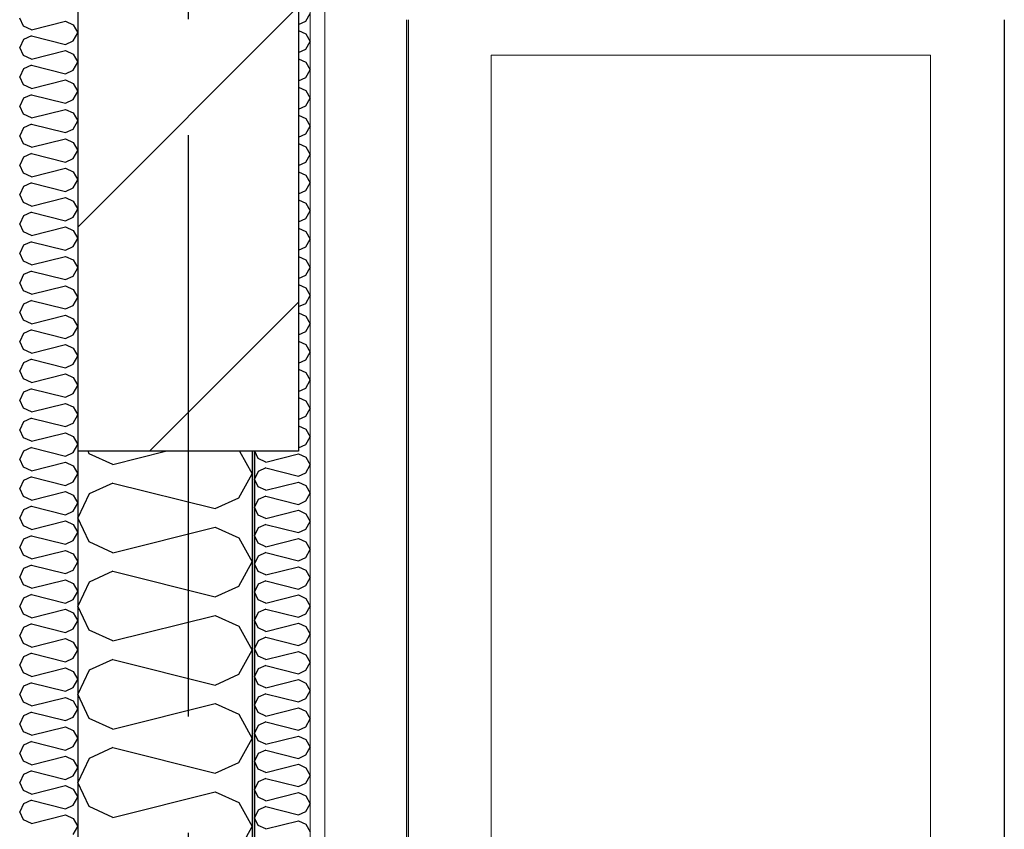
# Model space of a CAD drawing. Header units: millimetres. Extents: x -8544 to 51179, y -2070 to 13050.
# Tile 119 of 168: x 28072 to 28919, y 8003 to 8699. Entities that reach past the tile are written whole.
import ezdxf
from ezdxf.enums import TextEntityAlignment as Align

# ---------------------------------------------------------------- set-up
doc = ezdxf.new("R2010")
doc.units = ezdxf.units.MM
doc.header["$LTSCALE"] = 0.5
doc.header["$MEASUREMENT"] = 0
doc.linetypes.add('Akselinje', pattern=[1500, 1000, -200, 100, -200])
doc.linetypes.add('PLINE', pattern=[0])
for name, color, linetype in [('0(Nye konstruksjoner)', 7, 'Continuous'), ('223- Bjelker', 7, 'Continuous'), ('223- Bjelker (Skravur)', 7, 'Continuous'), ('232- Ikke-bærende yttervegger', 7, 'Continuous'), ('232- Ikke-bærende yttervegger (Skravur)', 7, 'Continuous'), ('232- Ikke-bærende yttervegger (Skravur)(Nye konstruksjoner)', 7, 'Continuous'), ('232- Ikke-bærende yttervegger(Nye konstruksjoner)', 7, 'Continuous'), ('235- Utvendig kledning og overflate (Skravur)(Nye konstruksjoner)', 7, 'Continuous'), ('235- Utvendig kledning og overflate(Nye konstruksjoner)', 7, 'Continuous'), ('82-- Modullinjer', 7, 'Continuous')]:
    doc.layers.add(name, color=color, linetype=linetype)
doc.layers.add('234- Vinduer_ dører_ porter(Nye konstruksjoner)', color=7, linetype='Continuous', lineweight=0)
doc.layers.add('236- Innvendig kledning og overflate(Nye konstruksjoner)', color=7, linetype='Continuous', lineweight=0)
doc.styles.add('GENERATED_STYLE_1', font='arial.ttf')

# ---------------------------------------------------------------- blocks, each defined once
blk = doc.blocks.new('*X15')
at = {"layer": '232- Ikke-bærende yttervegger (Skravur)', "linetype": 'PLINE'}
for p, q in [((28131.73, 8325.97), (28130.73, 8328.08)), ((28152.05, 8316.72), (28197.5, 8328.08)), ((28261.14, 8328.08), (28271.93, 8308.75)), ((28152.05, 8316.72), (28131.73, 8325.97)), ((28260.36, 8288.03), (28271.93, 8308.75)), ((28152.05, 8300.78), (28131.73, 8291.53)), ((28152.05, 8300.78), (28240.04, 8278.78)), ((28131.73, 8291.53), (28121.93, 8270.81)), ((28240.04, 8278.78), (28260.36, 8288.03)), ((28131.73, 8250.09), (28121.93, 8270.81)), ((28152.05, 8240.84), (28240.04, 8262.84)), ((28240.04, 8262.84), (28260.36, 8253.59)), ((28260.36, 8253.59), (28271.93, 8232.87)), ((28152.05, 8240.84), (28131.73, 8250.09)), ((28260.36, 8212.15), (28271.93, 8232.87)), ((28152.05, 8224.9), (28131.73, 8215.65)), ((28152.05, 8224.9), (28240.04, 8202.9)), ((28131.73, 8215.65), (28121.93, 8194.93)), ((28240.04, 8202.9), (28260.36, 8212.15)), ((28131.73, 8174.21), (28121.93, 8194.93)), ((28152.05, 8164.96), (28240.04, 8186.96)), ((28240.04, 8186.96), (28260.36, 8177.71)), ((28260.36, 8177.71), (28271.93, 8156.99)), ((28152.05, 8164.96), (28131.73, 8174.21)), ((28260.36, 8136.27), (28271.93, 8156.99)), ((28152.05, 8149.02), (28131.73, 8139.77)), ((28152.05, 8149.02), (28240.04, 8127.02)), ((28131.73, 8139.77), (28121.93, 8119.05)), ((28240.04, 8127.02), (28260.36, 8136.27)), ((28131.73, 8098.33), (28121.93, 8119.05)), ((28152.05, 8089.08), (28240.04, 8111.08)), ((28240.04, 8111.08), (28260.36, 8101.83)), ((28260.36, 8101.83), (28271.93, 8081.11)), ((28152.05, 8089.08), (28131.73, 8098.33)), ((28152.05, 8073.14), (28131.73, 8063.89)), ((28152.05, 8073.14), (28240.04, 8051.14)), ((28260.36, 8060.39), (28271.93, 8081.11)), ((28131.73, 8063.89), (28121.93, 8043.17)), ((28240.04, 8051.14), (28260.36, 8060.39)), ((28131.73, 8022.45), (28121.93, 8043.17)), ((28152.05, 8013.2), (28240.04, 8035.2)), ((28240.04, 8035.2), (28260.36, 8025.95)), ((28152.05, 8013.2), (28131.73, 8022.45)), ((28260.36, 8025.95), (28271.93, 8005.23)), ((28260.36, 7984.51), (28271.93, 8005.23))]:
    blk.add_line(p, q, dxfattribs=at)
blk = doc.blocks.new('*X40')
at = {"layer": '232- Ikke-bærende yttervegger (Skravur)(Nye konstruksjoner)', "linetype": 'PLINE'}
for p, q in [((28318.23, 8698.21), (28321.93, 8704.84)), ((28311.93, 8695.34), (28318.23, 8698.21)), ((28311.93, 8690.05), (28318.23, 8687.19)), ((28318.23, 8687.19), (28321.93, 8680.55)), ((28318.23, 8673.92), (28321.93, 8680.55)), ((28311.93, 8671.06), (28318.23, 8673.92)), ((28311.93, 8665.77), (28318.23, 8662.9)), ((28318.23, 8662.9), (28321.93, 8656.27)), ((28311.93, 8646.78), (28318.23, 8649.64)), ((28318.23, 8649.64), (28321.93, 8656.27)), ((28311.93, 8641.49), (28318.23, 8638.62)), ((28318.23, 8638.62), (28321.93, 8631.99)), ((28311.93, 8622.49), (28318.23, 8625.36)), ((28318.23, 8625.36), (28321.93, 8631.99)), ((28311.93, 8617.21), (28318.23, 8614.34)), ((28318.23, 8614.34), (28321.93, 8607.71)), ((28318.23, 8601.08), (28321.93, 8607.71)), ((28311.93, 8598.21), (28318.23, 8601.08)), ((28311.93, 8592.93), (28318.23, 8590.06)), ((28318.23, 8590.06), (28321.93, 8583.43)), ((28318.23, 8576.8), (28321.93, 8583.43)), ((28311.93, 8573.93), (28318.23, 8576.8)), ((28311.93, 8568.65), (28318.23, 8565.78)), ((28318.23, 8565.78), (28321.93, 8559.15)), ((28318.23, 8552.52), (28321.93, 8559.15)), ((28311.93, 8549.65), (28318.23, 8552.52)), ((28311.93, 8544.36), (28318.23, 8541.5)), ((28318.23, 8541.5), (28321.93, 8534.87)), ((28318.23, 8528.24), (28321.93, 8534.87)), ((28311.93, 8525.37), (28318.23, 8528.24)), ((28311.93, 8520.08), (28318.23, 8517.22)), ((28318.23, 8517.22), (28321.93, 8510.59)), ((28318.23, 8503.96), (28321.93, 8510.59)), ((28311.93, 8501.09), (28318.23, 8503.96)), ((28311.93, 8495.8), (28318.23, 8492.94)), ((28318.23, 8492.94), (28321.93, 8486.3)), ((28318.23, 8479.67), (28321.93, 8486.3)), ((28311.93, 8476.81), (28318.23, 8479.67)), ((28311.93, 8471.52), (28318.23, 8468.65)), ((28318.23, 8468.65), (28321.93, 8462.02)), ((28311.93, 8452.53), (28318.23, 8455.39)), ((28318.23, 8455.39), (28321.93, 8462.02)), ((28311.93, 8447.24), (28318.23, 8444.37)), ((28318.23, 8444.37), (28321.93, 8437.74)), ((28318.23, 8431.11), (28321.93, 8437.74)), ((28311.93, 8428.24), (28318.23, 8431.11)), ((28311.93, 8422.96), (28318.23, 8420.09)), ((28318.23, 8420.09), (28321.93, 8413.46)), ((28318.23, 8406.83), (28321.93, 8413.46)), ((28311.93, 8403.96), (28318.23, 8406.83)), ((28311.93, 8398.68), (28318.23, 8395.81)), ((28318.23, 8395.81), (28321.93, 8389.18)), ((28318.23, 8382.55), (28321.93, 8389.18)), ((28311.93, 8379.68), (28318.23, 8382.55)), ((28311.93, 8374.4), (28318.23, 8371.53)), ((28318.23, 8371.53), (28321.93, 8364.9)), ((28318.23, 8358.27), (28321.93, 8364.9)), ((28311.93, 8355.4), (28318.23, 8358.27)), ((28311.93, 8350.11), (28318.23, 8347.25)), ((28318.23, 8347.25), (28321.93, 8340.62)), ((28318.23, 8333.99), (28321.93, 8340.62)), ((28277.07, 8321.85), (28274.12, 8328.08)), ((28311.93, 8331.12), (28318.23, 8333.99)), ((28283.57, 8318.89), (28277.07, 8321.85)), ((28283.57, 8318.89), (28311.72, 8325.93)), ((28311.72, 8325.93), (28318.23, 8322.97)), ((28318.23, 8322.97), (28321.93, 8316.34)), ((28277.07, 8310.83), (28273.93, 8304.2)), ((28283.57, 8313.79), (28277.07, 8310.83)), ((28283.57, 8313.79), (28311.72, 8306.75)), ((28318.23, 8309.7), (28321.93, 8316.34)), ((28277.07, 8297.56), (28273.93, 8304.2)), ((28311.72, 8306.75), (28318.23, 8309.7)), ((28283.57, 8294.61), (28277.07, 8297.56)), ((28283.57, 8294.61), (28311.72, 8301.64)), ((28311.72, 8301.64), (28318.23, 8298.69)), ((28318.23, 8298.69), (28321.93, 8292.05)), ((28277.07, 8286.54), (28273.93, 8279.91)), ((28283.57, 8289.5), (28277.07, 8286.54)), ((28283.57, 8289.5), (28311.72, 8282.46)), ((28311.72, 8282.46), (28318.23, 8285.42)), ((28318.23, 8285.42), (28321.93, 8292.05)), ((28277.07, 8273.28), (28273.93, 8279.91)), ((28283.57, 8270.32), (28311.72, 8277.36)), ((28311.72, 8277.36), (28318.23, 8274.4)), ((28283.57, 8270.32), (28277.07, 8273.28)), ((28318.23, 8274.4), (28321.93, 8267.77)), ((28277.07, 8262.26), (28273.93, 8255.63)), ((28283.57, 8265.22), (28277.07, 8262.26)), ((28283.57, 8265.22), (28311.72, 8258.18)), ((28311.72, 8258.18), (28318.23, 8261.14)), ((28318.23, 8261.14), (28321.93, 8267.77)), ((28277.07, 8249), (28273.93, 8255.63)), ((28283.57, 8246.04), (28311.72, 8253.08)), ((28311.72, 8253.08), (28318.23, 8250.12)), ((28283.57, 8246.04), (28277.07, 8249)), ((28318.23, 8250.12), (28321.93, 8243.49)), ((28318.23, 8236.86), (28321.93, 8243.49)), ((28277.07, 8237.98), (28273.93, 8231.35)), ((28283.57, 8240.94), (28277.07, 8237.98)), ((28283.57, 8240.94), (28311.72, 8233.9)), ((28311.72, 8233.9), (28318.23, 8236.86)), ((28277.07, 8224.72), (28273.93, 8231.35)), ((28283.57, 8221.76), (28311.72, 8228.8)), ((28311.72, 8228.8), (28318.23, 8225.84)), ((28318.23, 8225.84), (28321.93, 8219.21)), ((28283.57, 8221.76), (28277.07, 8224.72)), ((28318.23, 8212.58), (28321.93, 8219.21)), ((28277.07, 8213.7), (28273.93, 8207.07)), ((28283.57, 8216.66), (28277.07, 8213.7)), ((28283.57, 8216.66), (28311.72, 8209.62)), ((28311.72, 8209.62), (28318.23, 8212.58)), ((28277.07, 8200.44), (28273.93, 8207.07)), ((28283.57, 8197.48), (28277.07, 8200.44)), ((28283.57, 8197.48), (28311.72, 8204.52)), ((28311.72, 8204.52), (28318.23, 8201.56)), ((28318.23, 8201.56), (28321.93, 8194.93)), ((28283.57, 8192.38), (28277.07, 8189.42)), ((28283.57, 8192.38), (28311.72, 8185.34)), ((28318.23, 8188.3), (28321.93, 8194.93)), ((28277.07, 8189.42), (28273.93, 8182.79)), ((28311.72, 8185.34), (28318.23, 8188.3)), ((28277.07, 8176.16), (28273.93, 8182.79)), ((28283.57, 8173.2), (28277.07, 8176.16)), ((28283.57, 8173.2), (28311.72, 8180.24)), ((28311.72, 8180.24), (28318.23, 8177.28)), ((28318.23, 8177.28), (28321.93, 8170.65)), ((28283.57, 8168.1), (28277.07, 8165.14)), ((28283.57, 8168.1), (28311.72, 8161.06)), ((28318.23, 8164.02), (28321.93, 8170.65)), ((28277.07, 8165.14), (28273.93, 8158.51)), ((28277.07, 8151.88), (28273.93, 8158.51)), ((28311.72, 8161.06), (28318.23, 8164.02)), ((28283.57, 8148.92), (28277.07, 8151.88)), ((28283.57, 8148.92), (28311.72, 8155.96)), ((28311.72, 8155.96), (28318.23, 8153)), ((28318.23, 8153), (28321.93, 8146.37)), ((28283.57, 8143.82), (28277.07, 8140.86)), ((28283.57, 8143.82), (28311.72, 8136.78)), ((28318.23, 8139.74), (28321.93, 8146.37)), ((28277.07, 8140.86), (28273.93, 8134.23)), ((28277.07, 8127.6), (28273.93, 8134.23)), ((28311.72, 8136.78), (28318.23, 8139.74)), ((28283.57, 8124.64), (28277.07, 8127.6)), ((28283.57, 8124.64), (28311.72, 8131.68)), ((28311.72, 8131.68), (28318.23, 8128.72)), ((28318.23, 8128.72), (28321.93, 8122.09)), ((28277.07, 8116.58), (28273.93, 8109.94)), ((28283.57, 8119.53), (28277.07, 8116.58)), ((28283.57, 8119.53), (28311.72, 8112.5)), ((28318.23, 8115.45), (28321.93, 8122.09)), ((28277.07, 8103.31), (28273.93, 8109.94)), ((28283.57, 8100.36), (28311.72, 8107.39)), ((28311.72, 8112.5), (28318.23, 8115.45)), ((28311.72, 8107.39), (28318.23, 8104.44)), ((28283.57, 8100.36), (28277.07, 8103.31)), ((28318.23, 8104.44), (28321.93, 8097.8)), ((28277.07, 8092.29), (28273.93, 8085.66)), ((28283.57, 8095.25), (28277.07, 8092.29)), ((28283.57, 8095.25), (28311.72, 8088.21)), ((28311.72, 8088.21), (28318.23, 8091.17)), ((28318.23, 8091.17), (28321.93, 8097.8)), ((28277.07, 8079.03), (28273.93, 8085.66)), ((28283.57, 8076.07), (28311.72, 8083.11)), ((28311.72, 8083.11), (28318.23, 8080.15)), ((28283.57, 8076.07), (28277.07, 8079.03)), ((28318.23, 8080.15), (28321.93, 8073.52)), ((28318.23, 8066.89), (28321.93, 8073.52)), ((28277.07, 8068.01), (28273.93, 8061.38)), ((28283.57, 8070.97), (28277.07, 8068.01)), ((28283.57, 8070.97), (28311.72, 8063.93)), ((28311.72, 8063.93), (28318.23, 8066.89)), ((28277.07, 8054.75), (28273.93, 8061.38)), ((28283.57, 8051.79), (28311.72, 8058.83)), ((28311.72, 8058.83), (28318.23, 8055.87)), ((28283.57, 8051.79), (28277.07, 8054.75)), ((28318.23, 8055.87), (28321.93, 8049.24)), ((28318.23, 8042.61), (28321.93, 8049.24)), ((28277.07, 8043.73), (28273.93, 8037.1)), ((28283.57, 8046.69), (28277.07, 8043.73)), ((28283.57, 8046.69), (28311.72, 8039.65)), ((28311.72, 8039.65), (28318.23, 8042.61)), ((28277.07, 8030.47), (28273.93, 8037.1)), ((28283.57, 8027.51), (28311.72, 8034.55)), ((28311.72, 8034.55), (28318.23, 8031.59)), ((28318.23, 8031.59), (28321.93, 8024.96)), ((28283.57, 8027.51), (28277.07, 8030.47)), ((28283.57, 8022.41), (28277.07, 8019.45)), ((28283.57, 8022.41), (28311.72, 8015.37)), ((28318.23, 8018.33), (28321.93, 8024.96)), ((28277.07, 8019.45), (28273.93, 8012.82)), ((28311.72, 8015.37), (28318.23, 8018.33)), ((28277.07, 8006.19), (28273.93, 8012.82)), ((28283.57, 8003.23), (28277.07, 8006.19)), ((28283.57, 8003.23), (28311.72, 8010.27)), ((28311.72, 8010.27), (28318.23, 8007.31)), ((28318.23, 8007.31), (28321.93, 8000.68))]:
    blk.add_line(p, q, dxfattribs=at)
blk = doc.blocks.new('*X41')
at = {"layer": '235- Utvendig kledning og overflate (Skravur)(Nye konstruksjoner)', "linetype": 'PLINE'}
for p, q in [((28075.2, 8693.88), (28071.93, 8700.79)), ((28081.97, 8690.8), (28075.2, 8693.88)), ((28081.97, 8690.8), (28111.3, 8698.13)), ((28111.3, 8698.13), (28118.07, 8695.05)), ((28118.07, 8695.05), (28121.93, 8688.14)), ((28081.97, 8685.49), (28075.2, 8682.4)), ((28081.97, 8685.49), (28111.3, 8678.15)), ((28118.07, 8681.24), (28121.93, 8688.14)), ((28075.2, 8682.4), (28071.93, 8675.5)), ((28075.2, 8668.59), (28071.93, 8675.5)), ((28111.3, 8678.15), (28118.07, 8681.24)), ((28081.97, 8665.51), (28075.2, 8668.59)), ((28081.97, 8665.51), (28111.3, 8672.84)), ((28111.3, 8672.84), (28118.07, 8669.76)), ((28118.07, 8669.76), (28121.93, 8662.85)), ((28081.97, 8660.19), (28075.2, 8657.11)), ((28081.97, 8660.19), (28111.3, 8652.86)), ((28118.07, 8655.94), (28121.93, 8662.85)), ((28075.2, 8657.11), (28071.93, 8650.2)), ((28075.2, 8643.3), (28071.93, 8650.2)), ((28111.3, 8652.86), (28118.07, 8655.94)), ((28081.97, 8640.21), (28075.2, 8643.3)), ((28081.97, 8640.21), (28111.3, 8647.55)), ((28111.3, 8647.55), (28118.07, 8644.46)), ((28118.07, 8644.46), (28121.93, 8637.56)), ((28081.97, 8634.9), (28075.2, 8631.82)), ((28081.97, 8634.9), (28111.3, 8627.57)), ((28118.07, 8630.65), (28121.93, 8637.56)), ((28075.2, 8631.82), (28071.93, 8624.91)), ((28075.2, 8618), (28071.93, 8624.91)), ((28111.3, 8627.57), (28118.07, 8630.65)), ((28081.97, 8614.92), (28075.2, 8618)), ((28081.97, 8614.92), (28111.3, 8622.25)), ((28111.3, 8622.25), (28118.07, 8619.17)), ((28118.07, 8619.17), (28121.93, 8612.26)), ((28081.97, 8609.61), (28075.2, 8606.52)), ((28081.97, 8609.61), (28111.3, 8602.27)), ((28118.07, 8605.36), (28121.93, 8612.26)), ((28075.2, 8606.52), (28071.93, 8599.62)), ((28075.2, 8592.71), (28071.93, 8599.62)), ((28111.3, 8602.27), (28118.07, 8605.36)), ((28081.97, 8589.63), (28075.2, 8592.71)), ((28081.97, 8589.63), (28111.3, 8596.96)), ((28111.3, 8596.96), (28118.07, 8593.88)), ((28118.07, 8593.88), (28121.93, 8586.97)), ((28081.97, 8584.31), (28075.2, 8581.23)), ((28081.97, 8584.31), (28111.3, 8576.98)), ((28118.07, 8580.06), (28121.93, 8586.97)), ((28075.2, 8581.23), (28071.93, 8574.32)), ((28075.2, 8567.42), (28071.93, 8574.32)), ((28111.3, 8576.98), (28118.07, 8580.06)), ((28081.97, 8564.33), (28075.2, 8567.42)), ((28081.97, 8564.33), (28111.3, 8571.67)), ((28111.3, 8571.67), (28118.07, 8568.59)), ((28118.07, 8568.59), (28121.93, 8561.68)), ((28081.97, 8559.02), (28075.2, 8555.94)), ((28081.97, 8559.02), (28111.3, 8551.69)), ((28118.07, 8554.77), (28121.93, 8561.68)), ((28075.2, 8555.94), (28071.93, 8549.03)), ((28075.2, 8542.12), (28071.93, 8549.03)), ((28111.3, 8551.69), (28118.07, 8554.77)), ((28081.97, 8539.04), (28075.2, 8542.12)), ((28081.97, 8539.04), (28111.3, 8546.37)), ((28111.3, 8546.37), (28118.07, 8543.29)), ((28118.07, 8543.29), (28121.93, 8536.38)), ((28075.2, 8530.65), (28071.93, 8523.74)), ((28081.97, 8533.73), (28075.2, 8530.65)), ((28081.97, 8533.73), (28111.3, 8526.4)), ((28118.07, 8529.48), (28121.93, 8536.38)), ((28075.2, 8516.83), (28071.93, 8523.74)), ((28111.3, 8526.4), (28118.07, 8529.48)), ((28081.97, 8513.75), (28075.2, 8516.83)), ((28081.97, 8513.75), (28111.3, 8521.08)), ((28111.3, 8521.08), (28118.07, 8518)), ((28118.07, 8518), (28121.93, 8511.09)), ((28075.2, 8505.35), (28071.93, 8498.45)), ((28081.97, 8508.43), (28075.2, 8505.35)), ((28081.97, 8508.43), (28111.3, 8501.1)), ((28118.07, 8504.18), (28121.93, 8511.09)), ((28075.2, 8491.54), (28071.93, 8498.45)), ((28111.3, 8501.1), (28118.07, 8504.18)), ((28081.97, 8488.46), (28075.2, 8491.54)), ((28081.97, 8488.46), (28111.3, 8495.79)), ((28111.3, 8495.79), (28118.07, 8492.71)), ((28118.07, 8492.71), (28121.93, 8485.8)), ((28075.2, 8480.06), (28071.93, 8473.15)), ((28081.97, 8483.14), (28075.2, 8480.06)), ((28081.97, 8483.14), (28111.3, 8475.81)), ((28118.07, 8478.89), (28121.93, 8485.8)), ((28075.2, 8466.25), (28071.93, 8473.15)), ((28111.3, 8475.81), (28118.07, 8478.89)), ((28081.97, 8463.16), (28075.2, 8466.25)), ((28081.97, 8463.16), (28111.3, 8470.5)), ((28111.3, 8470.5), (28118.07, 8467.41)), ((28118.07, 8467.41), (28121.93, 8460.51)), ((28075.2, 8454.77), (28071.93, 8447.86)), ((28081.97, 8457.85), (28075.2, 8454.77)), ((28081.97, 8457.85), (28111.3, 8450.52)), ((28118.07, 8453.6), (28121.93, 8460.51)), ((28075.2, 8440.95), (28071.93, 8447.86)), ((28111.3, 8450.52), (28118.07, 8453.6)), ((28081.97, 8437.87), (28075.2, 8440.95)), ((28081.97, 8437.87), (28111.3, 8445.2)), ((28111.3, 8445.2), (28118.07, 8442.12)), ((28118.07, 8442.12), (28121.93, 8435.21)), ((28075.2, 8429.47), (28071.93, 8422.57)), ((28081.97, 8432.56), (28075.2, 8429.47)), ((28081.97, 8432.56), (28111.3, 8425.22)), ((28118.07, 8428.31), (28121.93, 8435.21)), ((28075.2, 8415.66), (28071.93, 8422.57)), ((28111.3, 8425.22), (28118.07, 8428.31)), ((28081.97, 8412.58), (28075.2, 8415.66)), ((28081.97, 8412.58), (28111.3, 8419.91)), ((28111.3, 8419.91), (28118.07, 8416.83)), ((28118.07, 8416.83), (28121.93, 8409.92)), ((28075.2, 8404.18), (28071.93, 8397.27)), ((28081.97, 8407.26), (28075.2, 8404.18)), ((28081.97, 8407.26), (28111.3, 8399.93)), ((28118.07, 8403.01), (28121.93, 8409.92)), ((28075.2, 8390.37), (28071.93, 8397.27)), ((28111.3, 8399.93), (28118.07, 8403.01)), ((28081.97, 8387.28), (28075.2, 8390.37)), ((28081.97, 8387.28), (28111.3, 8394.62)), ((28111.3, 8394.62), (28118.07, 8391.53)), ((28118.07, 8391.53), (28121.93, 8384.63)), ((28075.2, 8378.89), (28071.93, 8371.98)), ((28081.97, 8381.97), (28075.2, 8378.89)), ((28081.97, 8381.97), (28111.3, 8374.64)), ((28118.07, 8377.72), (28121.93, 8384.63)), ((28075.2, 8365.07), (28071.93, 8371.98)), ((28111.3, 8374.64), (28118.07, 8377.72)), ((28081.97, 8361.99), (28075.2, 8365.07)), ((28081.97, 8361.99), (28111.3, 8369.32)), ((28111.3, 8369.32), (28118.07, 8366.24)), ((28118.07, 8366.24), (28121.93, 8359.33)), ((28075.2, 8353.59), (28071.93, 8346.69)), ((28081.97, 8356.68), (28075.2, 8353.59)), ((28081.97, 8356.68), (28111.3, 8349.34)), ((28118.07, 8352.43), (28121.93, 8359.33)), ((28075.2, 8339.78), (28071.93, 8346.69)), ((28111.3, 8349.34), (28118.07, 8352.43)), ((28081.97, 8336.7), (28075.2, 8339.78)), ((28081.97, 8336.7), (28111.3, 8344.03)), ((28111.3, 8344.03), (28118.07, 8340.95)), ((28118.07, 8340.95), (28121.93, 8334.04)), ((28075.2, 8328.3), (28071.93, 8321.39)), ((28081.97, 8331.38), (28075.2, 8328.3)), ((28081.97, 8331.38), (28111.3, 8324.05)), ((28118.07, 8327.13), (28121.93, 8334.04)), ((28075.2, 8314.49), (28071.93, 8321.39)), ((28111.3, 8324.05), (28118.07, 8327.13)), ((28081.97, 8311.41), (28075.2, 8314.49)), ((28081.97, 8311.41), (28111.3, 8318.74)), ((28111.3, 8318.74), (28118.07, 8315.66)), ((28118.07, 8315.66), (28121.93, 8308.75)), ((28075.2, 8303.01), (28071.93, 8296.1)), ((28081.97, 8306.09), (28075.2, 8303.01)), ((28081.97, 8306.09), (28111.3, 8298.76)), ((28118.07, 8301.84), (28121.93, 8308.75)), ((28075.2, 8289.19), (28071.93, 8296.1)), ((28081.97, 8286.11), (28111.3, 8293.44)), ((28111.3, 8298.76), (28118.07, 8301.84)), ((28111.3, 8293.44), (28118.07, 8290.36)), ((28081.97, 8286.11), (28075.2, 8289.19)), ((28118.07, 8290.36), (28121.93, 8283.46)), ((28075.2, 8277.72), (28071.93, 8270.81)), ((28081.97, 8280.8), (28075.2, 8277.72)), ((28081.97, 8280.8), (28111.3, 8273.47)), ((28111.3, 8273.47), (28118.07, 8276.55)), ((28118.07, 8276.55), (28121.93, 8283.46)), ((28075.2, 8263.9), (28071.93, 8270.81)), ((28081.97, 8260.82), (28111.3, 8268.15)), ((28111.3, 8268.15), (28118.07, 8265.07)), ((28081.97, 8260.82), (28075.2, 8263.9)), ((28118.07, 8265.07), (28121.93, 8258.16)), ((28075.2, 8252.42), (28071.93, 8245.52)), ((28081.97, 8255.51), (28075.2, 8252.42)), ((28081.97, 8255.51), (28111.3, 8248.17)), ((28111.3, 8248.17), (28118.07, 8251.25)), ((28118.07, 8251.25), (28121.93, 8258.16)), ((28075.2, 8238.61), (28071.93, 8245.52)), ((28081.97, 8235.53), (28111.3, 8242.86)), ((28111.3, 8242.86), (28118.07, 8239.78)), ((28081.97, 8235.53), (28075.2, 8238.61)), ((28118.07, 8239.78), (28121.93, 8232.87)), ((28075.2, 8227.13), (28071.93, 8220.22)), ((28081.97, 8230.21), (28075.2, 8227.13)), ((28081.97, 8230.21), (28111.3, 8222.88)), ((28111.3, 8222.88), (28118.07, 8225.96)), ((28118.07, 8225.96), (28121.93, 8232.87)), ((28075.2, 8213.32), (28071.93, 8220.22)), ((28081.97, 8210.23), (28111.3, 8217.57)), ((28111.3, 8217.57), (28118.07, 8214.48)), ((28081.97, 8210.23), (28075.2, 8213.32)), ((28118.07, 8214.48), (28121.93, 8207.58)), ((28075.2, 8201.84), (28071.93, 8194.93)), ((28081.97, 8204.92), (28075.2, 8201.84)), ((28081.97, 8204.92), (28111.3, 8197.59)), ((28111.3, 8197.59), (28118.07, 8200.67)), ((28118.07, 8200.67), (28121.93, 8207.58)), ((28075.2, 8188.02), (28071.93, 8194.93)), ((28081.97, 8184.94), (28111.3, 8192.27)), ((28111.3, 8192.27), (28118.07, 8189.19)), ((28081.97, 8184.94), (28075.2, 8188.02)), ((28118.07, 8189.19), (28121.93, 8182.28)), ((28075.2, 8176.54), (28071.93, 8169.64)), ((28081.97, 8179.63), (28075.2, 8176.54)), ((28081.97, 8179.63), (28111.3, 8172.29)), ((28111.3, 8172.29), (28118.07, 8175.38)), ((28118.07, 8175.38), (28121.93, 8182.28)), ((28075.2, 8162.73), (28071.93, 8169.64)), ((28081.97, 8159.65), (28111.3, 8166.98)), ((28111.3, 8166.98), (28118.07, 8163.9)), ((28081.97, 8159.65), (28075.2, 8162.73)), ((28118.07, 8163.9), (28121.93, 8156.99)), ((28075.2, 8151.25), (28071.93, 8144.34)), ((28081.97, 8154.33), (28075.2, 8151.25)), ((28081.97, 8154.33), (28111.3, 8147)), ((28111.3, 8147), (28118.07, 8150.08)), ((28118.07, 8150.08), (28121.93, 8156.99)), ((28075.2, 8137.44), (28071.93, 8144.34)), ((28081.97, 8134.35), (28111.3, 8141.69)), ((28111.3, 8141.69), (28118.07, 8138.6)), ((28081.97, 8134.35), (28075.2, 8137.44)), ((28118.07, 8138.6), (28121.93, 8131.7)), ((28075.2, 8125.96), (28071.93, 8119.05)), ((28081.97, 8129.04), (28075.2, 8125.96)), ((28081.97, 8129.04), (28111.3, 8121.71)), ((28111.3, 8121.71), (28118.07, 8124.79)), ((28118.07, 8124.79), (28121.93, 8131.7)), ((28075.2, 8112.14), (28071.93, 8119.05)), ((28081.97, 8109.06), (28111.3, 8116.39)), ((28111.3, 8116.39), (28118.07, 8113.31)), ((28081.97, 8109.06), (28075.2, 8112.14)), ((28118.07, 8113.31), (28121.93, 8106.4)), ((28075.2, 8100.66), (28071.93, 8093.76)), ((28081.97, 8103.75), (28075.2, 8100.66)), ((28081.97, 8103.75), (28111.3, 8096.41)), ((28111.3, 8096.41), (28118.07, 8099.5)), ((28118.07, 8099.5), (28121.93, 8106.4)), ((28075.2, 8086.85), (28071.93, 8093.76)), ((28081.97, 8083.77), (28111.3, 8091.1)), ((28111.3, 8091.1), (28118.07, 8088.02)), ((28081.97, 8083.77), (28075.2, 8086.85)), ((28118.07, 8088.02), (28121.93, 8081.11)), ((28075.2, 8075.37), (28071.93, 8068.46)), ((28081.97, 8078.45), (28075.2, 8075.37)), ((28081.97, 8078.45), (28111.3, 8071.12)), ((28111.3, 8071.12), (28118.07, 8074.2)), ((28118.07, 8074.2), (28121.93, 8081.11)), ((28075.2, 8061.56), (28071.93, 8068.46)), ((28081.97, 8058.48), (28111.3, 8065.81)), ((28111.3, 8065.81), (28118.07, 8062.73)), ((28081.97, 8058.48), (28075.2, 8061.56)), ((28118.07, 8062.73), (28121.93, 8055.82)), ((28075.2, 8050.08), (28071.93, 8043.17)), ((28081.97, 8053.16), (28075.2, 8050.08)), ((28081.97, 8053.16), (28111.3, 8045.83)), ((28111.3, 8045.83), (28118.07, 8048.91)), ((28118.07, 8048.91), (28121.93, 8055.82)), ((28075.2, 8036.26), (28071.93, 8043.17)), ((28081.97, 8033.18), (28111.3, 8040.51)), ((28111.3, 8040.51), (28118.07, 8037.43)), ((28081.97, 8033.18), (28075.2, 8036.26)), ((28118.07, 8037.43), (28121.93, 8030.53)), ((28075.2, 8024.79), (28071.93, 8017.88)), ((28081.97, 8027.87), (28075.2, 8024.79)), ((28081.97, 8027.87), (28111.3, 8020.54)), ((28111.3, 8020.54), (28118.07, 8023.62)), ((28118.07, 8023.62), (28121.93, 8030.53)), ((28075.2, 8010.97), (28071.93, 8017.88)), ((28081.97, 8007.89), (28111.3, 8015.22)), ((28111.3, 8015.22), (28118.07, 8012.14)), ((28081.97, 8007.89), (28075.2, 8010.97)), ((28118.07, 8012.14), (28121.93, 8005.23)), ((28118.07, 7998.32), (28121.93, 8005.23))]:
    blk.add_line(p, q, dxfattribs=at)
blk = doc.blocks.new('Standard grid marker[11]', base_point=(28216.93, 12550))
at = {"layer": '82-- Modullinjer', "linetype": 'Akselinje'}
blk.add_line((28216.93, 12350), (28216.93, 1550), dxfattribs=at)
at = {"layer": '82-- Modullinjer', "style": 'GENERATED_STYLE_1'}
for tag, p in [('AC_MarkerText_1_0', (28216.93, 12887.5)), ('AC_MarkerText_1_1', (28216.93, 1187.5))]:
    blk.add_attdef(tag, text='', height=175, rotation=360, dxfattribs=at).set_placement(p, align=Align.TOP_CENTER)

msp = doc.modelspace()

# ---------------------------------------------------------------- hatches: boundary and pattern name
at = {"layer": '223- Bjelker (Skravur)', "linetype": 'Continuous'}
h = msp.add_hatch(dxfattribs=at)
h.set_pattern_fill('Skrålinjer_3', color=256, style=0, pattern_type=2)
h.set_pattern_definition([(45, (0, 0), (-127.2792, 127.2792), [])])
h.paths.add_polyline_path([(28121.93, 8328.08), (28311.93, 8328.08), (28311.93, 8812.22), (28121.93, 8812.22)])
at = {"layer": '232- Ikke-bærende yttervegger (Skravur)(Nye konstruksjoner)', "linetype": 'Continuous'}
h = msp.add_hatch(dxfattribs=at)
h.set_pattern_fill('Gips', color=256, style=0, pattern_type=2)
h.set_pattern_definition([(270, (0, 0), (86.60254, 0), [0, -50]), (270, (43.3, -25), (86.60254, 0), [0, -50])])
h.paths.add_polyline_path([(28321.93, 6870), (28334.43, 6870), (28334.43, 8812.88), (28321.93, 8812.88)])
msp.add_hatch(color=256, dxfattribs=at).paths.add_polyline_path([(28273.93, 8328.08), (28271.93, 8328.08), (28271.93, 6870), (28273.93, 6870)])

# ---------------------------------------------------------------- linework, layer by layer
at = {"layer": '0(Nye konstruksjoner)', "linetype": 'PLINE'}
for p, q in [((28405.1, 7420), (28405.1, 8699.41)), ((28919.06, 8699.41), (28919.06, 7420))]:
    msp.add_line(p, q, dxfattribs=at)
at = {"layer": '223- Bjelker', "linetype": 'PLINE'}
msp.add_line((28121.93, 8812.22), (28121.93, 8328.08), dxfattribs=at)
at = {"layer": '223- Bjelker', "linetype": 'PLINE', "flags": 128}
for points in [[(28311.93, 8812.22), (28311.93, 8764.47), (28311.93, 8762.45), (28311.93, 8712.02), (28311.93, 8699.41), (28311.93, 8328.08)], [(28311.93, 8328.08), (28273.93, 8328.08), (28271.93, 8328.08), (28121.93, 8328.08)]]:
    msp.add_lwpolyline(points, dxfattribs=at)
at = {"layer": '232- Ikke-bærende yttervegger', "linetype": 'PLINE', "flags": 128}
for points in [[(28121.93, 8328.08), (28121.93, 6995.84), (28121.93, 6890), (28121.93, 6770.62)], [(28271.93, 8328.08), (28271.93, 6870), (28271.93, 6090)]]:
    msp.add_lwpolyline(points, dxfattribs=at)
at = {"layer": '232- Ikke-bærende yttervegger(Nye konstruksjoner)', "linetype": 'PLINE'}
msp.add_line((28273.93, 8328.08), (28273.93, 6870), dxfattribs=at)
at = {"layer": '234- Vinduer_ dører_ porter(Nye konstruksjoner)', "linetype": 'PLINE'}
for p, q in [((28406.43, 8699.41), (28406.43, 7420)), ((28477.43, 7491), (28477.43, 8669)), ((28477.43, 8669), (28855.43, 8669)), ((28855.43, 8669), (28855.43, 7491))]:
    msp.add_line(p, q, dxfattribs=at)
at = {"layer": '236- Innvendig kledning og overflate(Nye konstruksjoner)', "linetype": 'PLINE'}
for p, q in [((28321.93, 8812.88), (28321.93, 6870)), ((28334.43, 8812.88), (28334.43, 6870))]:
    msp.add_line(p, q, dxfattribs=at)

# ---------------------------------------------------------------- block references
at = {"layer": '232- Ikke-bærende yttervegger'}
msp.add_blockref('*X15', (0, 0), dxfattribs=at)
at = {"layer": '232- Ikke-bærende yttervegger(Nye konstruksjoner)'}
msp.add_blockref('*X40', (0, 0), dxfattribs=at)
at = {"layer": '235- Utvendig kledning og overflate(Nye konstruksjoner)'}
msp.add_blockref('*X41', (0, 0), dxfattribs=at)
at = {"layer": '82-- Modullinjer', "linetype": 'PLINE'}
msp.add_blockref('Standard grid marker[11]', (28216.93, 12550), dxfattribs=at)

doc.saveas('drawing.dxf')
